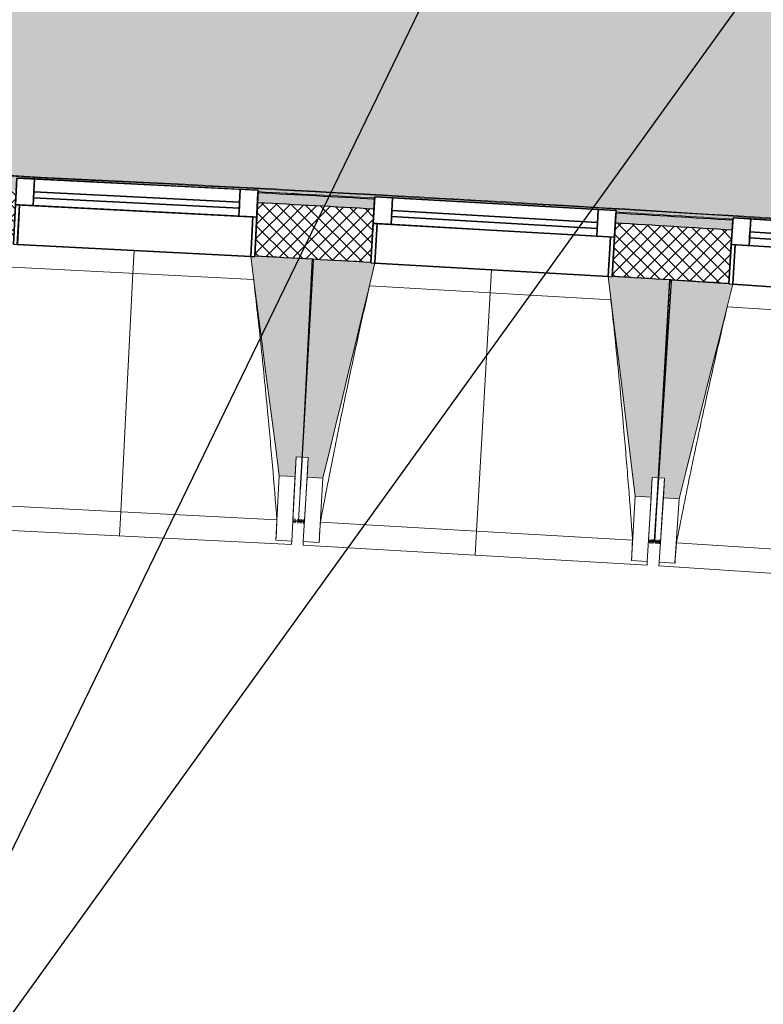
# Model space of a CAD drawing. Header units: centimetres. Extents: x -2631 to 3067, y -3659 to 381.
# Tile 68 of 149: x -1490 to -1302, y -2260 to -2011. Entities that reach past the tile are written whole.
import ezdxf

# ---------------------------------------------------------------- set-up
doc = ezdxf.new("R2010")
doc.units = ezdxf.units.CM
doc.linetypes.add('Tiret_2_', pattern=[0.25, 0.125, -0.125])
for name, color, linetype, lineweight in [('0-1', 7, 'Continuous', 5), ('HACHURE_C-3', 7, 'Continuous', 18), ('MENUISERIES', 7, 'Continuous', 18), ('MENUISERIES-1', 7, 'Continuous', 25), ('MUR', 7, 'Continuous', 25), ('MUR_C', 7, 'Continuous', 25), ('OSSATURE', 7, 'Continuous', 18), ('OSSATURE_C', 7, 'Continuous', 18), ('SERRU', 7, 'Continuous', 18), ('SOL', 7, 'Continuous', 25), ('Z', 7, 'Continuous', 18)]:
    doc.layers.add(name, color=color, linetype=linetype, lineweight=lineweight)
doc.layers.add('A-ANNO-NPLT', color=7, linetype='Continuous', lineweight=25, plot=False)
for name, color, linetype, lineweight, true_color in [('A-GLAZ-GLAS', 7, 'Continuous', 25, 0x5c63b1), ('ANNOTATIONS-3', 4, 'Tiret_2_', 100, 0x00ffff), ('HACHURE_C-2', 7, 'Continuous', 5, 0xdadada), ('MENUISERIES-2', 7, 'Continuous', 25, 0x5c63b1), ('OSSATURE-1', 7, 'Continuous', 5, 0x787878), ('OSSATURE-2', 5, 'Continuous', 25, 0x0000ff), ('SERRU-traverse-1', 7, 'Continuous', 18, 0xff8000), ('SOL-1', 3, 'Continuous', 5, 0x00ff00), ('TITRARCHI-1', 1, 'Continuous', 30, 0xff0000)]:
    doc.layers.add(name, color=color, linetype=linetype, lineweight=lineweight, true_color=true_color)

# ---------------------------------------------------------------- blocks, each defined once
blk = doc.blocks.new('XXX_VIDE FENETRE - 590-389517-2021_015_1114_DCE_1_50_Sols')
at = {"layer": 'A-ANNO-NPLT'}
for p, q in [((-30.51, 0), (-30.51, -10)), ((-29.51, 0), (-30.51, 0)), ((-29.51, -10), (-29.51, 0)), ((30.51, 0), (29.51, 0)), ((29.51, 0), (29.51, -10)), ((30.51, -10), (30.51, 0)), ((-30.51, -10), (-29.51, -10)), ((-26.01, -10), (-30.51, -10)), ((-30.51, -10), (-30.51, -16.75)), ((-26.01, -16.75), (-26.01, -10)), ((26.01, -10), (26.01, -16.75)), ((30.51, -10), (26.01, -10)), ((29.51, -10), (30.51, -10)), ((30.51, -16.75), (30.51, -10)), ((-30.51, -16.75), (-26.01, -16.75)), ((26.01, -16.75), (30.51, -16.75))]:
    blk.add_line(p, q, dxfattribs=at)
at = {"layer": 'A-GLAZ-GLAS'}
for p, q in [((26.01, -12), (-26.01, -12)), ((-26.01, -12), (-26.01, -13.5)), ((26.01, -13.5), (26.01, -12)), ((-26.01, -13.5), (26.01, -13.5))]:
    blk.add_line(p, q, dxfattribs=at)
at = {"layer": 'MENUISERIES-1'}
for p, q in [((-29.51, 0), (29.51, 0)), ((29.51, 0), (-29.51, 0)), ((-30.51, -10), (-30.51, -0.07)), ((-29.51, -0.07), (-29.51, -10)), ((29.51, -10), (29.51, -0.07)), ((30.51, -0.07), (30.51, -10)), ((30.51, -10), (-30.51, -10)), ((-30.51, -16.75), (-30.51, -10)), ((-30.51, -10), (30.51, -10)), ((-29.51, -10), (29.51, -10)), ((-26.01, -10), (-26.01, -16.75)), ((26.01, -10), (-26.01, -10)), ((26.01, -16.75), (26.01, -10)), ((30.51, -10), (30.51, -16.75)), ((30.51, -16.75), (-30.51, -16.75)), ((-26.01, -16.75), (26.01, -16.75))]:
    blk.add_line(p, q, dxfattribs=at)
at = {"layer": 'MENUISERIES-2'}
for p, q in [((-26.01, -13.5), (-26.01, -12)), ((-26.01, -12), (26.01, -12)), ((26.01, -12), (26.01, -13.5)), ((26.01, -13.5), (-26.01, -13.5))]:
    blk.add_line(p, q, dxfattribs=at)
blk = doc.blocks.new('XXX_VIDE FENETRE - 590-V16-2021_015_1114_DCE_1_50_Sols')
at = {"layer": 'A-ANNO-NPLT'}
for p, q in [((-30.51, 0), (-30.51, -10)), ((-29.51, 0), (-30.51, 0)), ((-29.51, -10), (-29.51, 0)), ((30.51, 0), (29.51, 0)), ((29.51, 0), (29.51, -10)), ((30.51, -10), (30.51, 0)), ((-30.51, -10), (-29.51, -10)), ((-26.01, -10), (-30.51, -10)), ((-30.51, -10), (-30.51, -16.75)), ((-26.01, -16.75), (-26.01, -10)), ((26.01, -10), (26.01, -16.75)), ((30.51, -10), (26.01, -10)), ((29.51, -10), (30.51, -10)), ((30.51, -16.75), (30.51, -10)), ((-30.51, -16.75), (-26.01, -16.75)), ((26.01, -16.75), (30.51, -16.75))]:
    blk.add_line(p, q, dxfattribs=at)
at = {"layer": 'A-GLAZ-GLAS'}
for p, q in [((26.01, -12), (-26.01, -12)), ((-26.01, -12), (-26.01, -13.5)), ((26.01, -13.5), (26.01, -12)), ((-26.01, -13.5), (26.01, -13.5))]:
    blk.add_line(p, q, dxfattribs=at)
at = {"layer": 'MENUISERIES-1'}
for p, q in [((-29.51, 0), (29.51, 0)), ((29.51, 0), (-29.51, 0)), ((-30.51, -10), (-30.51, -0.07)), ((-29.51, -0.07), (-29.51, -10)), ((29.51, -10), (29.51, -0.07)), ((30.51, -0.07), (30.51, -9.99)), ((30.51, -10), (-30.51, -10)), ((-30.51, -16.75), (-30.51, -10)), ((-30.51, -10), (30.51, -10)), ((-29.51, -10), (29.51, -10)), ((-26.01, -10), (-26.01, -16.75)), ((26.01, -10), (-26.01, -10)), ((26.01, -16.75), (26.01, -10)), ((30.51, -10), (30.51, -16.75)), ((30.51, -16.75), (-30.51, -16.75)), ((-26.01, -16.75), (26.01, -16.75))]:
    blk.add_line(p, q, dxfattribs=at)
at = {"layer": 'MENUISERIES-2'}
for p, q in [((-26.01, -13.5), (-26.01, -12)), ((-26.01, -12), (26.01, -12)), ((26.01, -12), (26.01, -13.5)), ((26.01, -13.5), (-26.01, -13.5))]:
    blk.add_line(p, q, dxfattribs=at)
blk = doc.blocks.new('Garde-corps - Garde-corps-508221-2021_015_1114_DCE_1_50_Sols')
at = {"layer": 'SERRU-traverse-1'}
for points in [[(-1053.82, -2079.96), (-1053.76, -2079.25), (-1171.28, -2070.15), (-1282.64, -2062.49), (-1394.06, -2055.79), (-1498.56, -2050.34), (-1499.33, -2051.01), (-1490.43, -2051.46), (-1490.41, -2051.11), (-1429.47, -2054.23), (-1429.47, -2054.56), (-1400.03, -2056.12), (-1400.01, -2055.81), (-1339.1, -2059.33), (-1339.1, -2059.68), (-1309.58, -2061.48), (-1309.55, -2061.14), (-1248.66, -2065.08), (-1248.66, -2065.42), (-1219.08, -2067.46), (-1219.06, -2067.1), (-1158.19, -2071.47), (-1158.19, -2071.81), (-1137.5, -2073.38), (-1129.15, -2074.01), (-1129.12, -2073.65), (-1068.29, -2078.44), (-1068.29, -2078.8), (-1053.82, -2079.96)], [(-1053.76, -2079.25), (-1053.76, -2079.08), (-1171.28, -2069.98), (-1282.64, -2062.32), (-1390.89, -2055.78), (-1498.37, -2050.17), (-1498.56, -2050.34), (-1381.68, -2056.48), (-1269.95, -2063.32), (-1158.19, -2071.12), (-1053.82, -2079.25)]]:
    blk.add_hatch(color=256, dxfattribs=at).paths.add_polyline_path(points)
h = blk.add_hatch(color=256, dxfattribs=at)
h.paths.add_polyline_path([(-1053.74, -2079.08), (-1053.76, -2078.91), (-1125.17, -2073.29), (-1143.71, -2071.86), (-1170.2, -2069.88), (-1241.21, -2064.93), (-1280.39, -2062.29), (-1347.33, -2058.16), (-1395.91, -2055.33), (-1436.08, -2053.19), (-1498.25, -2050.06), (-1498.37, -2050.17), (-1380.32, -2056.39), (-1269.95, -2063.14), (-1158.19, -2070.94), (-1053.76, -2079.08)])
h.paths.add_polyline_path([(-1269.95, -2063.1), (-1269.95, -2063.1), (-1270.26, -2063.08)])
h = blk.add_hatch(color=256, dxfattribs=at)
h.paths.add_polyline_path([(-1053.84, -2080.26), (-1053.84, -2079.96), (-1068.32, -2078.83), (-1068.29, -2079.08), (-1053.84, -2080.26)])
h.paths.add_polyline_path([(-1129.17, -2074.29), (-1129.17, -2074.06), (-1158.22, -2071.82), (-1158.19, -2072.11), (-1129.37, -2074.27)])
h.paths.add_polyline_path([(-1219.1, -2067.74), (-1219.1, -2067.52), (-1248.69, -2065.5), (-1248.66, -2065.72), (-1219.28, -2067.72)])
h.paths.add_polyline_path([(-1309.59, -2061.77), (-1309.59, -2061.56), (-1339.12, -2059.81), (-1339.1, -2059.96), (-1309.76, -2061.76)])
h.paths.add_polyline_path([(-1400.05, -2056.44), (-1400.05, -2056.19), (-1429.49, -2054.68), (-1429.47, -2054.84), (-1400.2, -2056.43)])
h.paths.add_polyline_path([(-1490.44, -2051.74), (-1490.44, -2051.48), (-1499.38, -2051.05), (-1499.66, -2051.3), (-1490.57, -2051.74)])
for p, q in [((-1470.12, -2051.84), (-1498.2, -2050.01)), ((-1416.32, -2055.34), (-1422.43, -2054.94)), ((-1400.05, -2056.44), (-1400.51, -2056.41)), ((-1400.51, -2056.41), (-1400.05, -2056.44))]:
    blk.add_line(p, q, dxfattribs=at)
for radius, start, end in [(13044.68, 85.301593, 87.259515), (13044.86, 85.791063, 87.258723), (13043.97, 86.825999, 86.955563), (13043.97, 86.427964, 86.557968)]:
    blk.add_arc((-2122.26, -15080.1), radius, start, end, dxfattribs=at)
blk = doc.blocks.new('B02_ARC_rvt-1-2021_015_1114_DCE_1_50_Sols')
at = {"layer": 'HACHURE_C-2'}
h = blk.add_hatch(color=256, dxfattribs=at)
h.paths.add_polyline_path([(-1054.05, -2082.75), (-1053.84, -2080.26), (-1068.34, -2079.08), (-1068.54, -2081.57), (-1061.09, -2082.18)])
h.paths.add_polyline_path([(-1129.37, -2076.78), (-1129.17, -2074.29), (-1158.24, -2072.1), (-1158.42, -2074.6), (-1129.65, -2076.76)])
h.paths.add_polyline_path([(-1219.28, -2070.23), (-1219.1, -2067.74), (-1248.7, -2065.71), (-1248.86, -2068.21), (-1219.54, -2070.21)])
h.paths.add_polyline_path([(-1309.76, -2064.27), (-1309.59, -2061.77), (-1339.13, -2059.96), (-1339.28, -2062.46), (-1309.99, -2064.25)])
h.paths.add_polyline_path([(-1400.2, -2058.94), (-1400.05, -2056.44), (-1429.5, -2054.84), (-1429.63, -2057.34), (-1400.4, -2058.92)])
h.paths.add_polyline_path([(-1490.57, -2054.24), (-1490.44, -2051.74), (-1500.91, -2051.27), (-1501.11, -2053.73), (-1490.75, -2054.23)])
h.paths.add_polyline_path([(-1508.11, -2053.4), (-1507.9, -2050.91), (-1519.95, -2050.34), (-1520.06, -2052.84), (-1508.53, -2053.38)])
h.paths.add_polyline_path([(-1581.03, -2050.17), (-1580.92, -2047.67), (-1610.44, -2046.48), (-1610.53, -2048.97), (-1581.18, -2050.16)])
h.paths.add_polyline_path([(-1671.51, -2046.72), (-1671.41, -2044.22), (-1700.94, -2043.24), (-1701.02, -2045.74), (-1671.64, -2046.72)])
h.paths.add_polyline_path([(-1762.01, -2043.91), (-1761.94, -2041.41), (-1791.47, -2040.63), (-1791.53, -2043.12), (-1762.12, -2043.9)])
h.paths.add_polyline_path([(-1852.53, -2041.72), (-1852.53, -2039.22), (-1882.01, -2038.64), (-1882, -2041.14), (-1852.61, -2041.72)])
h.paths.add_polyline_path([(-2308.86, -2040.27), (-2305.35, -2040.22), (-2305.39, -2037.72), (-2308.9, -2037.77)])
h.paths.add_polyline_path([(-1943.06, -2040.16), (-1943.06, -2037.66), (-1972.48, -2037.29), (-1972.47, -2039.79), (-1943.12, -2040.16)])
h.paths.add_polyline_path([(-2244.33, -2039.5), (-2214.74, -2039.26), (-2214.76, -2036.76), (-2244.36, -2037)])
h.paths.add_polyline_path([(-2033.52, -2039.23), (-2033.55, -2036.73), (-2063.21, -2036.56), (-2063.19, -2039.06), (-2033.55, -2039.23)])
h.paths.add_polyline_path([(-2153.72, -2038.97), (-2124.22, -2038.93), (-2124.24, -2036.43), (-2153.73, -2036.47)])
at = {"layer": 'HACHURE_C-3'}
h = blk.add_hatch(dxfattribs=at)
h.set_pattern_fill('FP_1', color=256, style=0, pattern_type=2)
h.set_pattern_definition([(45, (0, 0), (-1.767767, 1.767767), []), (135, (0, 0), (-1.767767, -1.767767), [])])
h.paths.add_polyline_path([(-1055.15, -2096.21), (-1054.05, -2082.75), (-1068.54, -2081.57), (-1069.6, -2095.03), (-1061.29, -2095.7)])
h.paths.add_polyline_path([(-1130.43, -2090.24), (-1129.37, -2076.78), (-1158.42, -2074.6), (-1159.38, -2088.06), (-1130.44, -2090.24)])
h.paths.add_polyline_path([(-1220.25, -2083.69), (-1219.28, -2070.23), (-1248.86, -2068.21), (-1249.74, -2081.68), (-1220.26, -2083.69)])
h.paths.add_polyline_path([(-1310.63, -2077.74), (-1309.76, -2064.27), (-1339.28, -2062.46), (-1340.06, -2075.93), (-1310.63, -2077.74)])
h.paths.add_polyline_path([(-1400.97, -2072.41), (-1400.2, -2058.94), (-1429.63, -2057.34), (-1430.31, -2070.82), (-1400.98, -2072.41)])
h.paths.add_polyline_path([(-1491.26, -2067.72), (-1490.57, -2054.24), (-1520.06, -2052.84), (-1520.66, -2066.33), (-1491.26, -2067.72)])
h.paths.add_polyline_path([(-1581.62, -2063.65), (-1581.03, -2050.17), (-1610.53, -2048.97), (-1611.03, -2062.46), (-1581.62, -2063.65)])
h.paths.add_polyline_path([(-1672.01, -2060.21), (-1671.51, -2046.72), (-1701.02, -2045.74), (-1701.42, -2059.23), (-1672.01, -2060.21)])
h.paths.add_polyline_path([(-1762.41, -2057.4), (-1762.01, -2043.91), (-1791.53, -2043.12), (-1791.84, -2056.62), (-1762.42, -2057.4)])
h.paths.add_polyline_path([(-1852.84, -2055.22), (-1852.53, -2041.72), (-1882.05, -2041.14), (-1882.27, -2054.64), (-1852.84, -2055.22)])
h.paths.add_polyline_path([(-2311.15, -2053.8), (-2305.19, -2053.71), (-2305.39, -2040.22), (-2311.36, -2040.3), (-2311.3, -2044.21)])
h.paths.add_polyline_path([(-1943.28, -2053.66), (-1943.12, -2040.16), (-1972.5, -2039.79), (-1972.62, -2053.29), (-1943.28, -2053.66)])
h.paths.add_polyline_path([(-2244.18, -2053), (-2214.68, -2052.76), (-2214.76, -2039.26), (-2244.33, -2039.5), (-2244.28, -2044.21)])
h.paths.add_polyline_path([(-2033.64, -2052.73), (-2033.55, -2039.23), (-2063.2, -2039.06), (-2063.14, -2052.56), (-2033.64, -2052.73)])
h.paths.add_polyline_path([(-2153.66, -2052.47), (-2124.16, -2052.43), (-2124.24, -2038.93), (-2153.72, -2038.97), (-2153.7, -2044.21)])
at = {"layer": 'SOL-1'}
h = blk.add_hatch(color=256, dxfattribs=at)
h.paths.add_polyline_path([(254.61, -2477.7), (254.66, -2477.72), (254.63, -2477.7)])
h.paths.add_polyline_path([(307.11, -2255.74), (307.16, -2255.9), (307.11, -2256.06), (307.27, -2256.09), (307.28, -2255.9), (307.17, -2255.8)])
h.paths.add_polyline_path([(324.53, -2167.68), (324.75, -2167.59), (324.81, -2167.41), (324.61, -2167.37), (324.62, -2167.59)])
h.paths.add_polyline_path([(332.24, -2128.74), (332.29, -2128.9), (332.24, -2129.06), (332.39, -2129.09), (332.38, -2128.88), (332.3, -2128.8)])
h.paths.add_polyline_path([(349.65, -2040.68), (349.87, -2040.59), (349.93, -2040.41), (349.74, -2040.37), (349.75, -2040.59), (349.7, -2040.64)])
h.paths.add_polyline_path([(358.27, -1997.13), (358.32, -1997.3), (358.27, -1997.46), (358.43, -1997.49), (358.42, -1997.28), (358.33, -1997.19)])
h.paths.add_polyline_path([(375.69, -1909.08), (375.91, -1908.99), (375.97, -1908.81), (375.77, -1908.77), (375.78, -1908.99), (375.74, -1909.03)])
h.paths.add_polyline_path([(84.27, -1924.12), (84.22, -1923.95), (84.27, -1923.79), (84.11, -1923.76), (84.1, -1923.95), (84.21, -1924.06)])
h.paths.add_polyline_path([(66.87, -2012.17), (66.65, -2012.26), (66.59, -2012.44), (66.78, -2012.48), (66.77, -2012.26)])
h.paths.add_polyline_path([(-173.74, -2211.03), (-173.58, -2210.96), (-173.42, -2211.03), (-173.39, -2210.85), (-173.6, -2210.87), (-173.69, -2210.98)])
h.paths.add_polyline_path([(-262.55, -2198.04), (-262.65, -2197.83), (-262.85, -2197.83), (-262.87, -2197.97), (-262.65, -2197.95)])
h.paths.add_polyline_path([(-483.76, -2166.86), (-483.6, -2166.8), (-483.43, -2166.86), (-483.41, -2166.69), (-483.62, -2166.7), (-483.72, -2166.82)])
h.paths.add_polyline_path([(-572.7, -2154.81), (-572.81, -2154.6), (-573, -2154.6), (-573.02, -2154.75), (-572.81, -2154.72)])
h.paths.add_polyline_path([(-755.8, -2143.14), (-755.98, -2144.82), (-755.98, -2144.82), (-755.99, -2144.94), (-756.32, -2144.94), (-756.32, -2145), (-754.53, -2145.14), (-754.29, -2145.1), (-754.25, -2145.09), (-754.3, -2144.98), (-755.67, -2144.68), (-755.81, -2144.66), (-755.8, -2144.53)])
h.paths.add_polyline_path([(-755.8, -2144.53), (-755.37, -2140.56), (-671.47, -2149.64), (-671.37, -2148.75), (-666.18, -2149.31), (-666.27, -2150.21), (-662.91, -2150.57), (-663.34, -2154.55), (-666.71, -2154.18), (-666.81, -2155.08), (-672, -2154.52), (-671.91, -2153.62), (-755.8, -2144.53)])
h.paths.add_polyline_path([(-930.66, -1968.67), (-930.52, -1968.59), (-930.34, -1968.67), (-930.32, -1968.47), (-930.52, -1968.49), (-930.64, -1968.63)])
h.paths.add_polyline_path([(-1020.11, -1961.25), (-1020.23, -1961.04), (-1020.42, -1961.04), (-1020.43, -1961.2), (-1020.23, -1961.15)])
h.paths.add_polyline_path([(-1054.49, -1958.4), (-1054.34, -1958.32), (-1054.17, -1958.4), (-1054.15, -1958.2), (-1054.35, -1958.22), (-1054.46, -1958.36)])
h.paths.add_polyline_path([(-1143.94, -1950.98), (-1144.12, -1950.76), (-1144.24, -1950.77), (-1144.26, -1950.93), (-1144.05, -1950.88)])
h.paths.add_polyline_path([(-1496.88, -1948.64), (-1496.96, -1948.49), (-1496.88, -1948.32), (-1497.08, -1948.3), (-1497.06, -1948.5), (-1496.96, -1948.57)])
h.paths.add_polyline_path([(-1504.3, -2038.09), (-1504.51, -2038.2), (-1504.51, -2038.39), (-1504.36, -2038.37), (-1504.4, -2038.2)])
h.paths.add_polyline_path([(-942.94, -2320.48), (-943.09, -2320.56), (-943.26, -2320.48), (-943.28, -2320.67), (-943.08, -2320.65), (-942.97, -2320.51)])
h.paths.add_polyline_path([(-853.54, -2328.46), (-853.43, -2328.66), (-853.24, -2328.66), (-853.22, -2328.51), (-853.43, -2328.55)])
h.paths.add_polyline_path([(-823.71, -2331.27), (-823.86, -2331.35), (-824.03, -2331.27), (-824.05, -2331.46), (-823.84, -2331.44), (-823.74, -2331.31)])
h.paths.add_polyline_path([(-734.39, -2340.16), (-734.28, -2340.36), (-734.09, -2340.36), (-734.07, -2340.21), (-734.28, -2340.25)])
h.paths.add_polyline_path([(101.44, -2485.81), (101.38, -2485.65), (101.44, -2485.48), (101.28, -2485.46), (101.3, -2485.68), (101.37, -2485.75)])
h.paths.add_polyline_path([(86.2, -2574.27), (85.99, -2574.36), (85.95, -2574.55), (86.12, -2574.58), (86.11, -2574.36), (86.17, -2574.3)])
h.paths.add_polyline_path([(97.79, -2593.18), (97.63, -2593.23), (97.46, -2593.18), (97.43, -2593.33), (97.65, -2593.32), (97.73, -2593.24)])
h.paths.add_polyline_path([(185.95, -2610.04), (186.04, -2610.26), (186.22, -2610.32), (186.26, -2610.12), (186.04, -2610.14)])
h.paths.add_polyline_path([(237.02, -2612.61), (257.27, -2506.88), (253.09, -2506.1), (249.52, -2505.38), (254.64, -2477.71), (259.48, -2478.63), (260.84, -2478.88), (262.48, -2479.14), (264.54, -2467.03), (265.83, -2467.19), (266.58, -2462.65), (273.09, -2463.73), (300.15, -2299.95), (293.64, -2298.87), (294.32, -2294.57), (293.02, -2294.32), (297.16, -2269.62), (299.04, -2260.38), (299.48, -2260.43), (300.6, -2254.78), (306.94, -2256.03), (307.11, -2255.74), (307.41, -2255.8), (307.41, -2256.12), (307.52, -2256.14), (307.93, -2254.04), (307.05, -2253.87), (308.06, -2248.75), (308.95, -2248.92), (325.06, -2167.46), (324.94, -2167.44), (324.83, -2167.74), (324.53, -2167.68), (324.43, -2167.34), (318.15, -2166.09), (319.27, -2160.4), (318.78, -2160.28), (324.16, -2133.38), (324.61, -2133.43), (325.73, -2127.78), (332.06, -2129.03), (332.24, -2128.74), (332.54, -2128.8), (332.54, -2129.12), (332.64, -2129.14), (348.76, -2047.68), (347.88, -2047.51), (348.89, -2042.39), (349.77, -2042.56), (350.19, -2040.46), (350.06, -2040.44), (349.96, -2040.74), (349.65, -2040.68), (349.55, -2040.34), (343.27, -2039.09), (344.4, -2033.4), (343.91, -2033.28), (350.2, -2001.77), (350.64, -2001.83), (351.76, -1996.17), (358.09, -1997.42), (358.27, -1997.13), (358.57, -1997.19), (358.57, -1997.52), (358.68, -1997.54), (374.79, -1916.08), (373.91, -1915.9), (374.92, -1910.78), (375.81, -1910.96), (376.22, -1908.86), (376.1, -1908.83), (375.99, -1909.14), (375.69, -1909.08), (375.58, -1908.73), (369.31, -1907.49), (370.43, -1901.8), (371.2, -1901.95), (371.17, -1901.81), (369.97, -1901.54), (392.31, -1788.91), (483.33, -1806.89), (507.5, -1683.44), (460.88, -1674.43), (436, -1669.67), (435.03, -1674.59), (417.55, -1671.08), (417.78, -1669.8), (246.51, -1642.11), (245.81, -1646.4), (257.42, -1648.28), (257.19, -1649.51), (243.24, -1647.25), (244.14, -1641.72), (150.27, -1626.59), (92.35, -1919.42), (91.9, -1919.39), (90.78, -1925.08), (84.44, -1923.83), (84.27, -1924.12), (83.97, -1924.06), (83.97, -1923.73), (83.86, -1923.71), (83.45, -1925.81), (84.33, -1925.98), (83.32, -1931.11), (82.43, -1930.95), (66.34, -2012.39), (66.46, -2012.42), (66.57, -2012.11), (66.87, -2012.17), (66.97, -2012.52), (73.25, -2013.76), (72.13, -2019.45), (71.29, -2019.29), (71.29, -2019.37), (72.6, -2019.65), (69.94, -2033.12), (72.73, -2033.67), (38.71, -2205.84), (35.91, -2205.29), (32.86, -2220.53), (-25.2, -2240.46), (-70.97, -2233.2), (-168.7, -2218.86), (-168.69, -2218.41), (-174.37, -2217.58), (-173.44, -2211.19), (-173.74, -2211.03), (-173.69, -2210.72), (-173.37, -2210.72), (-173.35, -2210.6), (-175.47, -2210.29), (-175.6, -2211.18), (-180.77, -2210.43), (-180.68, -2209.53), (-262.8, -2197.52), (-262.82, -2197.65), (-262.51, -2197.74), (-262.55, -2198.04), (-262.89, -2198.16), (-263.82, -2204.5), (-269.56, -2203.65), (-269.67, -2204.15), (-369.31, -2189.64), (-372.75, -2189.14), (-393.59, -2186.22), (-478.63, -2174.64), (-478.63, -2174.19), (-484.32, -2173.42), (-483.46, -2167.02), (-483.76, -2166.86), (-483.72, -2166.56), (-483.39, -2166.55), (-483.38, -2166.43), (-485.5, -2166.15), (-485.62, -2167.04), (-490.79, -2166.34), (-490.7, -2165.44), (-572.96, -2154.3), (-572.96, -2154.43), (-572.66, -2154.51), (-572.7, -2154.81), (-573.04, -2154.94), (-573.96, -2161.28), (-579.65, -2160.5), (-579.54, -2159.66), (-581.61, -2159.39), (-585.08, -2192.95), (-607.11, -2190.65), (-605.81, -2177.43), (-663.64, -2171.12), (-662.68, -2162.21), (-665.4, -2161.92), (-664.65, -2155.06), (-664.54, -2155.06), (-664.92, -2154.84), (-664.8, -2154.78), (-664.47, -2154.95), (-662.82, -2155.08), (-662.83, -2155.03), (-663.13, -2154.95), (-662.65, -2150.45), (-660.08, -2150.73), (-659.76, -2148.25), (-603.41, -2154.31), (-570.51, -1831.47), (-732.03, -1812.6), (-765.56, -2136.79), (-757.99, -2137.66), (-758.25, -2140.09), (-755.5, -2140.39), (-755.8, -2143.14), (-755.8, -2144.53), (-755.27, -2144.6), (-754.16, -2144.88), (-754.19, -2145.19), (-754.53, -2145.32), (-755.27, -2152.18), (-756.85, -2152.06), (-757.88, -2161.1), (-867.97, -2149.16), (-863.41, -2094.7), (-784.31, -2101.22), (-772.73, -1988.86), (-925.14, -1976.17), (-925.15, -1975.72), (-930.89, -1975.24), (-930.35, -1968.81), (-930.66, -1968.67), (-930.64, -1968.36), (-930.31, -1968.29), (-930.3, -1968.22), (-932.44, -1968.04), (-932.52, -1968.93), (-937.71, -1968.5), (-937.64, -1967.61), (-1020.39, -1960.74), (-1020.4, -1960.87), (-1020.09, -1960.94), (-1020.11, -1961.25), (-1020.45, -1961.39), (-1020.98, -1967.77), (-1026.76, -1967.29), (-1026.69, -1966.44), (-1027.47, -1966.38), (-1027.58, -1967.72), (-1048.97, -1965.9), (-1048.97, -1965.45), (-1054.71, -1964.97), (-1054.18, -1958.54), (-1054.49, -1958.4), (-1054.45, -1958.09), (-1054.13, -1958.02), (-1054.13, -1957.95), (-1136.88, -1951.08), (-1136.97, -1951.98), (-1142.16, -1951.55), (-1142.09, -1950.65), (-1144.22, -1950.47), (-1144.23, -1950.6), (-1143.91, -1950.67), (-1143.94, -1950.98), (-1144.27, -1951.12), (-1144.8, -1957.5), (-1150.58, -1957.02), (-1150.62, -1957.52), (-1488.21, -1929.57), (-1489.38, -1943.12), (-1489.83, -1943.09), (-1490.31, -1948.86), (-1496.74, -1948.33), (-1496.88, -1948.64), (-1497.19, -1948.61), (-1497.26, -1948.29), (-1497.33, -1948.28), (-1497.51, -1950.41), (-1496.62, -1950.5), (-1497.05, -1955.69), (-1497.94, -1955.61), (-1504.81, -2038.37), (-1504.68, -2038.37), (-1504.61, -2038.06), (-1504.3, -2038.09), (-1504.16, -2038.42), (-1497.78, -2038.95), (-1498.23, -2044.73), (-1497.76, -2044.77), (-1498.2, -2050.02), (-1394.23, -2055.42), (-1375.48, -2056.5), (-1313.58, -2060.22), (-1269.09, -2063.03), (-1199.6, -2067.81), (-1153.21, -2071.14), (-1121.81, -2073.56), (-1040.08, -2080.05), (-940.91, -2088.28), (-945.48, -2142.65), (-1015.51, -2136.9), (-1019.7, -2187.41), (-1019.55, -2187.43), (-1025.51, -2259.18), (-1025.66, -2259.18), (-1028.35, -2291.59), (-974.97, -2295.87), (-974.1, -2296), (-975.24, -2310.72), (-948.43, -2312.94), (-948.43, -2313.39), (-942.68, -2313.91), (-943.25, -2320.34), (-942.94, -2320.48), (-942.97, -2320.79), (-943.3, -2320.85), (-943.3, -2320.93), (-941.17, -2321.12), (-941.04, -2320.23), (-935.89, -2320.69), (-935.97, -2321.58), (-853.26, -2328.96), (-853.25, -2328.84), (-853.57, -2328.76), (-853.54, -2328.46), (-853.21, -2328.32), (-852.64, -2321.94), (-846.86, -2322.46), (-846.81, -2321.96), (-829.11, -2323.68), (-829.11, -2324.13), (-823.37, -2324.7), (-824.01, -2331.12), (-823.71, -2331.27), (-823.74, -2331.58), (-824.06, -2331.63), (-824.07, -2331.72), (-741.44, -2339.94), (-741.35, -2339.04), (-736.16, -2339.56), (-736.25, -2340.45), (-734.12, -2340.67), (-734.1, -2340.54), (-734.42, -2340.46), (-734.39, -2340.16), (-734.05, -2340.02), (-733.42, -2333.65), (-728.11, -2334.18), (-728.05, -2333.68), (-662.64, -2340.68), (-622.86, -2345.07), (-621.76, -2334.76), (-599.73, -2337.06), (-600.75, -2347.59), (-545.19, -2354.2), (-502.77, -2359.28), (-470.5, -2363.31), (-405.62, -2371.71), (-350.35, -2379.06), (-315.5, -2383.9), (-238.15, -2394.92), (-165.51, -2405.83), (-113.07, -2413.92), (-45.21, -2424.84), (8.79, -2433.73), (45.96, -2440.09), (119.04, -2452.83), (114.44, -2479.22), (108.56, -2478.19), (108.12, -2480.75), (108.95, -2480.89), (107.97, -2486.61), (101.61, -2485.51), (101.44, -2485.81), (101.14, -2485.76), (101.14, -2485.43), (101.02, -2485.41), (86.92, -2567.25), (87.81, -2567.4), (86.92, -2572.54), (86.04, -2572.39), (85.67, -2574.5), (85.8, -2574.5), (85.9, -2574.21), (86.2, -2574.27), (86.31, -2574.61), (92.62, -2575.7), (91.64, -2581.41), (90.8, -2581.27), (90.01, -2585.86), (92.85, -2586.41), (93.01, -2585.57), (98.71, -2586.66), (97.5, -2593), (97.79, -2593.18), (97.73, -2593.48), (97.41, -2593.48), (97.39, -2593.59), (178.95, -2609.19), (179.12, -2608.31), (184.24, -2609.29), (184.07, -2610.17), (186.17, -2610.57), (186.2, -2610.45), (185.89, -2610.35), (185.95, -2610.04), (186.3, -2609.94), (187.5, -2603.65), (193.2, -2604.74), (193.32, -2604.25), (225.96, -2610.5)])
h.paths.add_polyline_path([(182.78, -2608.96), (180.49, -2608.46), (181.18, -2604.81), (170.62, -2602.78), (171.04, -2600.61), (183.9, -2603.11), (183.78, -2603.5), (183.82, -2603.52), (182.78, -2608.95)])
h.paths.add_polyline_path([(181.52, -2603.08), (181.47, -2603.06), (181.52, -2603.08)])
h.paths.add_polyline_path([(93.14, -2572.09), (92.7, -2571.98), (92.63, -2572.01), (87.24, -2571.03), (87.68, -2568.77), (91.35, -2569.4), (93.17, -2558.81), (95.36, -2559.18), (93.14, -2572.09)])
h.paths.add_polyline_path([(254.3, -2508.9), (254.3, -2508.9), (254.89, -2508.5)])
h.paths.add_polyline_path([(257.37, -2506.82), (257.37, -2506.76), (257.34, -2506.81)])
h.paths.add_polyline_path([(258.48, -2506.06), (258.48, -2506.05), (258.45, -2506.06)])
h.paths.add_polyline_path([(263.34, -2480.43), (263.34, -2480.42), (263.34, -2480.43)])
h.paths.add_polyline_path([(255.23, -2477.92), (254.69, -2477.81), (254.81, -2477.89), (255.16, -2477.91)])
h.paths.add_polyline_path([(285, -2470.36), (313.33, -2298.88), (312.17, -2298.67), (312.35, -2297.55), (310.72, -2297.29), (310.28, -2300), (305.74, -2299.25), (305.48, -2300.83), (310.02, -2301.58), (282.95, -2465.36), (278.42, -2464.61), (278.15, -2466.18), (282.69, -2466.93), (282.2, -2469.89), (283.82, -2470.16)])
h.paths.add_polyline_path([(117.49, -2453.87), (102.91, -2451.33), (31.4, -2438.93), (21.57, -2437.34), (117.48, -2453.87)])
h.paths.add_polyline_path([(117.84, -2453.63), (33.08, -2438.9), (27.88, -2438.09), (117.77, -2453.62)])
h.paths.add_polyline_path([(-15.3, -2431.12), (-48.42, -2425.64), (-88.7, -2419.25), (-15.8, -2431.04)])
h.paths.add_polyline_path([(-18.39, -2430.3), (-49.4, -2425.18), (-56.5, -2424.1), (-20.12, -2430.02)])
h.paths.add_polyline_path([(-121.76, -2413.9), (-121.76, -2413.9), (-208.33, -2400.7), (-217.26, -2399.46), (-121.76, -2413.9)])
h.paths.add_polyline_path([(-184.48, -2404), (-206.83, -2400.62), (-202.98, -2401.24), (-184.53, -2403.99)])
h.paths.add_polyline_path([(-361.65, -2378.87), (-448.89, -2367.4), (-458.23, -2366.29), (-361.71, -2378.87)])
h.paths.add_polyline_path([(-254.93, -2393.9), (-288.43, -2389.05), (-328.88, -2383.49), (-255.46, -2393.82)])
h.paths.add_polyline_path([(-270.81, -2391.28), (-286.26, -2389.05), (-281.25, -2389.81), (-271.25, -2391.21)])
h.paths.add_polyline_path([(-361.32, -2378.62), (-447.91, -2367.23), (-456.08, -2366.25), (-395.78, -2374.09), (-367.16, -2377.86), (-361.56, -2378.58)])
h.paths.add_polyline_path([(-495.27, -2361.6), (-529.79, -2357.34), (-569.38, -2352.72), (-495.82, -2361.54)])
h.paths.add_polyline_path([(-494.94, -2361.34), (-527.24, -2357.34), (-569.38, -2352.42), (-495.82, -2361.24)])
h.paths.add_polyline_path([(-621.73, -2346.56), (-621.76, -2346.56), (-663.23, -2341.95), (-632.66, -2345.35), (-621.76, -2346.56)])
h.paths.add_polyline_path([(-621.93, -2346.24), (-663.23, -2341.65), (-633.73, -2344.93), (-622.24, -2346.2)])
h.paths.add_polyline_path([(-678.16, -2340.33), (-710.45, -2336.88), (-678.27, -2340.31)])
h.paths.add_polyline_path([(-675.69, -2340.29), (-710.45, -2336.58), (-675.72, -2340.29)])
h.paths.add_polyline_path([(-737.64, -2339.36), (-739.97, -2339.07), (-739.6, -2335.37), (-750.31, -2334.3), (-750.09, -2332.1), (-737.05, -2333.44), (-737.14, -2333.84), (-737.09, -2333.85), (-737.64, -2339.35)])
h.paths.add_polyline_path([(-739.43, -2333.62), (-739.48, -2333.61), (-739.45, -2333.61)])
h.paths.add_polyline_path([(-937.26, -2320.51), (-939.59, -2320.25), (-939.06, -2314.33), (-926.02, -2315.54), (-926.1, -2315.95), (-926.05, -2315.95), (-926.21, -2317.71), (-936.92, -2316.75), (-937.26, -2320.51)])
h.paths.add_polyline_path([(-936.77, -2315), (-936.81, -2314.99), (-936.79, -2315)])
h.paths.add_polyline_path([(-1029.48, -2292.55), (-1029.48, -2292.57), (-1029.39, -2292.56)])
h.paths.add_polyline_path([(-979.75, -2296.54), (-979.75, -2296.53), (-979.96, -2296.52)])
h.paths.add_polyline_path([(-1011.16, -2294.3), (-1011.35, -2294.28), (-1011.35, -2294.28)])
h.paths.add_polyline_path([(307.29, -2252.39), (301.41, -2251.23), (304, -2238.38), (304.39, -2238.5), (304.4, -2238.46), (306.13, -2238.8), (304.04, -2249.35), (307.74, -2250.13), (307.29, -2252.39)])
h.paths.add_polyline_path([(-177.96, -2216.95), (-190.91, -2215.01), (-190.82, -2214.61), (-190.86, -2214.6), (-190.6, -2212.86), (-179.96, -2214.41), (-179.36, -2210.68), (-177.1, -2211.07), (-177.95, -2216.93)])
h.paths.add_polyline_path([(-348.81, -2192.43), (-348.82, -2192.41), (-348.81, -2192.43)])
h.paths.add_polyline_path([(-348.68, -2191.53), (-348.68, -2191.52), (-348.75, -2191.52)])
h.paths.add_polyline_path([(-487.91, -2172.83), (-500.89, -2171.02), (-500.81, -2170.62), (-500.83, -2170.62), (-500.6, -2168.87), (-489.94, -2170.31), (-489.38, -2166.58), (-487.11, -2166.94), (-487.91, -2172.81)])
h.paths.add_polyline_path([(-668.95, -2160.93), (-681.97, -2159.47), (-681.88, -2159.07), (-681.93, -2159.06), (-681.74, -2157.31), (-671.04, -2158.47), (-670.64, -2154.71), (-668.31, -2155.02), (-668.95, -2160.91)])
h.paths.add_polyline_path([(-759.03, -2159.62), (-759.03, -2159.48), (-862.46, -2148.28), (-862.33, -2148.43), (-760.12, -2159.5)])
h.paths.add_polyline_path([(-760.12, -2158.1), (-759.43, -2151.73), (-759.51, -2151.73), (-760.2, -2158.09)])
h.paths.add_polyline_path([(-662.48, -2154.94), (-662.52, -2154.94), (-662.48, -2154.94)])
h.paths.add_polyline_path([(-664.95, -2154.86), (-664.88, -2154.55), (-663.34, -2154.55), (-663.24, -2154.56), (-663.26, -2154.69), (-663.7, -2154.64), (-664.81, -2154.69), (-664.92, -2154.82)])
h.paths.add_polyline_path([(-667.67, -2149.1), (-670, -2148.79), (-669.59, -2145.09), (-680.29, -2143.93), (-680.05, -2141.73), (-667.03, -2143.18), (-667.12, -2143.58), (-667.07, -2143.59), (-667.67, -2149.09)])
h.paths.add_polyline_path([(-669.41, -2143.34), (-669.45, -2143.33), (-669.43, -2143.34)])
h.paths.add_polyline_path([(-755.2, -2140.34), (-755.69, -2140.14), (-755.79, -2139.95), (-755.96, -2139.31), (-755.59, -2138.74), (-755.4, -2138.64), (-754.91, -2138.65), (-754.52, -2138.79), (-754.39, -2139.04), (-754.24, -2139.64), (-754.73, -2140.31), (-754.96, -2140.31), (-755.19, -2140.34)])
h.paths.add_polyline_path([(-942.37, -2089.51), (-942.37, -2089.51), (-942.38, -2089.51)])
h.paths.add_polyline_path([(-1053.82, -2079.96), (-1053.82, -2079.96), (-1053.82, -2079.96)])
h.paths.add_polyline_path([(-1053.76, -2079.25), (-1053.76, -2079.25), (-1053.76, -2079.24)])
h.paths.add_polyline_path([(-1129.16, -2074.07), (-1129.17, -2074.01), (-1129.17, -2074.06)])
h.paths.add_polyline_path([(-1219.09, -2067.53), (-1219.1, -2067.46), (-1248.68, -2065.42), (-1248.66, -2065.49), (-1219.1, -2067.52)])
h.paths.add_polyline_path([(-1309.58, -2061.56), (-1309.59, -2061.48), (-1339.12, -2059.73), (-1339.1, -2059.76), (-1309.59, -2061.56)])
h.paths.add_polyline_path([(-1400.04, -2056.19), (-1400.05, -2056.14), (-1414.78, -2055.35), (-1429.49, -2054.56), (-1429.47, -2054.65), (-1400.05, -2056.19)])
h.paths.add_polyline_path([(342.3, -2055.97), (340.12, -2055.54), (342.71, -2042.69), (343.1, -2042.81), (343.11, -2042.77), (348.54, -2043.88), (348.04, -2046.14), (344.39, -2045.42), (342.3, -2055.94)])
h.paths.add_polyline_path([(-1490.43, -2051.48), (-1490.44, -2051.45), (-1490.44, -2051.48)])
h.paths.add_polyline_path([(-934.5, -1974.84), (-947.56, -1973.71), (-947.48, -1973.31), (-947.52, -1973.3), (-947.38, -1971.54), (-936.66, -1972.43), (-936.35, -1968.67), (-934.01, -1968.92), (-934.5, -1974.84)])
h.paths.add_polyline_path([(-1491.8, -1965.54), (-1492.24, -1965.46), (-1492.25, -1965.5), (-1494.01, -1965.35), (-1493.12, -1954.63), (-1496.88, -1954.32), (-1496.63, -1951.99), (-1490.71, -1952.49), (-1491.8, -1965.53)])
h.paths.add_polyline_path([(-1128.11, -1958.78), (-1141.16, -1957.65), (-1141.09, -1957.25), (-1141.13, -1957.22), (-1140.65, -1951.72), (-1138.34, -1951.97), (-1138.64, -1955.68), (-1127.93, -1956.57), (-1128.11, -1958.76)])
h.paths.add_polyline_path([(-1491.36, -1954.78), (-1491.36, -1954.76), (-1491.36, -1954.78)])
h.paths.add_polyline_path([(87.43, -1941.48), (86.99, -1941.35), (86.98, -1941.39), (85.25, -1941.05), (87.34, -1930.5), (83.64, -1929.73), (84.14, -1927.47), (89.97, -1928.63), (87.43, -1941.48)])
h.paths.add_polyline_path([(368.33, -1924.36), (366.16, -1923.93), (368.75, -1911.09), (369.14, -1911.21), (369.15, -1911.17), (374.57, -1912.28), (374.07, -1914.53), (370.42, -1913.81), (368.34, -1924.34)])
h.paths.add_polyline_path([(497.12, -1690.45), (497.12, -1690.45), (507.53, -1683.45)])
h.paths.add_polyline_path([(508.77, -1682.62), (508.77, -1682.61), (508.72, -1682.61)])
at = {"layer": 'MUR'}
for p, q in [((-1430.31, -2070.82), (-1429.5, -2054.84)), ((-1400.05, -2056.44), (-1400.97, -2072.41)), ((-1340.06, -2075.93), (-1339.13, -2059.96)), ((-1309.59, -2061.77), (-1310.63, -2077.74))]:
    blk.add_line(p, q, dxfattribs=at)
at = {"layer": 'MUR_C'}
for p, q in [((-1429.5, -2054.84), (-1430.31, -2070.82)), ((-1400.97, -2072.41), (-1400.05, -2056.44)), ((-1339.13, -2059.96), (-1340.06, -2075.93)), ((-1310.63, -2077.74), (-1309.59, -2061.77))]:
    blk.add_line(p, q, dxfattribs=at)
for radius, start, end in [(13043.67, 86.826002, 86.955561), (13041.17, 86.826028, 86.955535), (13043.67, 86.427967, 86.557965), (13041.17, 86.427992, 86.557939), (13027.67, 86.826166, 86.955396), (13027.67, 86.42813, 86.557799)]:
    blk.add_arc((-2122.26, -15080.1), radius, start, end, dxfattribs=at)
at = {"layer": 'SOL'}
for p, q in [((-1415.45, -2071.83), (-1415.86, -2071.81)), ((-1415.86, -2071.81), (-1415.45, -2071.83)), ((-1325.1, -2077.06), (-1325.61, -2077.03)), ((-1325.61, -2077.03), (-1325.1, -2077.06))]:
    blk.add_line(p, q, dxfattribs=at)
at = {"layer": 'MENUISERIES'}
for name, p, rotation in [('XXX_VIDE FENETRE - 590-389517-2021_015_1114_DCE_1_50_Sols', (-1460.79, -2069.38), 177.0898907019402), ('XXX_VIDE FENETRE - 590-V16-2021_015_1114_DCE_1_50_Sols', (-1370.52, -2074.29), 176.6926216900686), ('XXX_VIDE FENETRE - 590-389517-2021_015_1114_DCE_1_50_Sols', (-1280.19, -2079.82), 176.2953526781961)]:
    blk.add_blockref(name, p, dxfattribs=dict(at, rotation=rotation))
at = {"layer": 'SERRU'}
blk.add_blockref('Garde-corps - Garde-corps-508221-2021_015_1114_DCE_1_50_Sols', (0, 0), dxfattribs=at)
blk = doc.blocks.new('20_MUR PREFA_01 - MODULE_01 B-3165811-2021_015_1114_DCE_1_50_Sols')
at = {"layer": 'Z'}
for p, q in [((0, 72.21), (0, 66.14)), ((0, 66.14), (0, 5.85)), ((0, 0.07), (0, 5.85))]:
    blk.add_line(p, q, dxfattribs=at)
blk = doc.blocks.new('B02_DC_STR_rvt-1-2021_015_1114_DCE_1_50_Sols')
at = {"layer": 'OSSATURE-1'}
for points in [[(-1420.14, -2126.47), (-1419.88, -2121.47), (-1418.38, -2121.55), (-1415.85, -2071.6), (-1430.32, -2070.87), (-1430.32, -2070.93), (-1431.31, -2070.93), (-1424.13, -2126.26)], [(-1413.13, -2126.86), (-1399.98, -2072.59), (-1400.98, -2072.53), (-1400.98, -2072.46), (-1415.44, -2071.62), (-1418.33, -2121.55), (-1416.83, -2121.64), (-1417.12, -2126.63), (-1413.61, -2126.83)], [(-1330.26, -2131.65), (-1329.98, -2126.66), (-1328.48, -2126.74), (-1325.59, -2076.82), (-1340.06, -2075.98), (-1340.06, -2076.05), (-1341.05, -2076.05), (-1334.26, -2131.42)], [(-1323.16, -2132.1), (-1309.64, -2077.92), (-1310.63, -2077.85), (-1310.63, -2077.78), (-1325.09, -2076.85), (-1328.32, -2126.76), (-1326.82, -2126.85), (-1327.15, -2131.84), (-1326.82, -2131.86)]]:
    blk.add_hatch(color=256, dxfattribs=at).paths.add_polyline_path(points)
at = {"layer": 'ANNOTATIONS-3'}
for p, q in [((-1417.76, -2137.79), (-1420.7, -2137.63)), ((-1327.87, -2142.99), (-1330.91, -2142.8))]:
    blk.add_line(p, q, dxfattribs=at)
at = {"layer": 'MUR'}
for p, q in [((-1417.31, -2100.42), (-1417.11, -2100.43)), ((-1327.25, -2105.46), (-1326.94, -2105.48))]:
    blk.add_line(p, q, dxfattribs=at)
at = {"layer": 'OSSATURE'}
for p, q in [((-1490.27, -2067.89), (-1431.32, -2070.88)), ((-1399.98, -2072.59), (-1341.06, -2075.99)), ((-1430.6, -2076.71), (-1491.57, -2073.61)), ((-1340.38, -2081.82), (-1401.33, -2078.3)), ((-1309.64, -2077.92), (-1250.74, -2081.73)), ((-1250.1, -2087.56), (-1311.02, -2083.62)), ((-1419.88, -2121.47), (-1420.42, -2131.94)), ((-1419.26, -2137.6), (-1418.33, -2121.55)), ((-1418.38, -2121.55), (-1418.8, -2129.73)), ((-1417.44, -2132.11), (-1416.83, -2121.64)), ((-1424.13, -2126.26), (-1424.96, -2142.53)), ((-1420.14, -2126.47), (-1420.96, -2142.73)), ((-1418.06, -2142.89), (-1417.12, -2126.63)), ((-1414.07, -2143.12), (-1413.13, -2126.86)), ((-1329.98, -2126.66), (-1330.58, -2137.13)), ((-1328.48, -2126.74), (-1329.41, -2142.8)), ((-1329.36, -2142.8), (-1328.32, -2126.76)), ((-1327.41, -2135.92), (-1326.82, -2126.85)), ((-1420.42, -2131.94), (-1420.7, -2137.53)), ((-1417.76, -2137.69), (-1417.44, -2132.11)), ((-1334.26, -2131.42), (-1335.2, -2147.68)), ((-1330.26, -2131.65), (-1331.2, -2147.91)), ((-1328.2, -2148.1), (-1327.15, -2131.84)), ((-1324.21, -2148.36), (-1323.16, -2132.1)), ((-1503.57, -2133.37), (-1424.72, -2137.38)), ((-1330.58, -2137.13), (-1330.9, -2142.71)), ((-1327.86, -2142.9), (-1327.5, -2137.32)), ((-1327.5, -2137.32), (-1327.41, -2135.93)), ((-1507.9, -2139.22), (-1421.01, -2143.64)), ((-1420.7, -2137.64), (-1420.71, -2137.74)), ((-1420.71, -2137.74), (-1419.27, -2137.81)), ((-1419.27, -2137.81), (-1419.26, -2137.71)), ((-1419.27, -2137.81), (-1417.77, -2137.9)), ((-1417.77, -2137.9), (-1417.76, -2137.79)), ((-1413.74, -2137.98), (-1334.92, -2142.53)), ((-1424.96, -2142.53), (-1424.96, -2142.5)), ((-1420.96, -2142.73), (-1424.96, -2142.53)), ((-1420.96, -2142.71), (-1421.01, -2143.64)), ((-1418.11, -2143.8), (-1418.06, -2142.87)), ((-1418.11, -2143.8), (-1331.26, -2148.81)), ((-1414.07, -2143.12), (-1418.06, -2142.89)), ((-1414.06, -2143.1), (-1414.07, -2143.12)), ((-1330.91, -2142.8), (-1330.92, -2142.92)), ((-1330.92, -2142.92), (-1329.42, -2143.01)), ((-1329.41, -2142.9), (-1329.42, -2143.01)), ((-1329.37, -2143.01), (-1329.37, -2142.9)), ((-1329.37, -2143.01), (-1327.88, -2143.11)), ((-1327.88, -2143.11), (-1327.87, -2142.99)), ((-1323.85, -2143.21), (-1245.06, -2148.31)), ((-1335.2, -2147.68), (-1335.2, -2147.65)), ((-1331.2, -2147.91), (-1335.2, -2147.68)), ((-1331.2, -2147.89), (-1331.26, -2148.81)), ((-1328.26, -2149), (-1328.2, -2148.07)), ((-1328.26, -2149), (-1241.44, -2154.62)), ((-1324.21, -2148.36), (-1328.2, -2148.1)), ((-1324.2, -2148.33), (-1324.21, -2148.36))]:
    blk.add_line(p, q, dxfattribs=at)
at = {"layer": 'OSSATURE', "flags": 128}
for points in [[(-1424.96, -2142.5), (-1424.91, -2141.48), (-1424.86, -2140.45), (-1424.82, -2139.43), (-1424.77, -2138.4), (-1424.72, -2137.38)], [(-1413.74, -2137.98), (-1413.81, -2139), (-1413.87, -2140.02), (-1413.93, -2141.05), (-1414, -2142.07), (-1414.06, -2143.1)], [(-1335.2, -2147.65), (-1335.14, -2146.63), (-1335.09, -2145.6), (-1335.03, -2144.58), (-1334.98, -2143.55), (-1334.92, -2142.53)], [(-1323.85, -2143.21), (-1323.92, -2144.23), (-1323.99, -2145.26), (-1324.06, -2146.28), (-1324.13, -2147.31), (-1324.2, -2148.33)]]:
    blk.add_lwpolyline(points, dxfattribs=at)
at = {"layer": 'OSSATURE'}
for points, knots in [([(-1424.72, -2137.38), (-1425.08, -2132.79), (-1425.64, -2125.93), (-1426.45, -2116.77), (-1427.13, -2109.33), (-1427.91, -2101.32), (-1428.8, -2092.73), (-1429.7, -2084.53), (-1430.32, -2079.19), (-1430.61, -2076.71)], [0, 0, 0, 0, 0.2222222, 0.3333333, 0.4444444, 0.5833333, 0.7222222, 0.8611111, 0.9816328, 0.9816328, 0.9816328, 0.9816328]), ([(-1401.32, -2078.3), (-1402.27, -2082.41), (-1403.7, -2088.78), (-1405.58, -2097.41), (-1407.14, -2104.72), (-1408.77, -2112.6), (-1411.04, -2123.87), (-1412.68, -2132.33), (-1413.74, -2137.98)], [0.0183454, 0.0183454, 0.0183454, 0.0183454, 0.2222222, 0.3333333, 0.4444444, 0.5833333, 0.7222222, 1, 1, 1, 1]), ([(-1334.92, -2142.53), (-1335.25, -2137.95), (-1335.76, -2131.07), (-1336.51, -2121.91), (-1337.14, -2114.46), (-1337.86, -2106.45), (-1338.69, -2097.86), (-1339.53, -2089.65), (-1340.12, -2084.3), (-1340.39, -2081.82)], [0, 0, 0, 0, 0.2222222, 0.3333333, 0.4444444, 0.5833333, 0.7222222, 0.8611111, 0.9816328, 0.9816328, 0.9816328, 0.9816328]), ([(-1311.01, -2083.62), (-1311.99, -2087.73), (-1313.47, -2094.09), (-1315.41, -2102.7), (-1317.02, -2110), (-1318.7, -2117.87), (-1321.05, -2129.13), (-1322.75, -2137.57), (-1323.85, -2143.21)], [0.0183454, 0.0183454, 0.0183454, 0.0183454, 0.2222222, 0.3333333, 0.4444444, 0.5833333, 0.7222222, 1, 1, 1, 1])]:
    blk.add_open_spline(points, degree=3, knots=knots, dxfattribs=at)
at = {"layer": 'OSSATURE_C'}
for p, q in [((-1415.85, -2071.6), (-1430.32, -2070.86)), ((-1418.38, -2121.55), (-1415.85, -2071.6)), ((-1415.44, -2071.62), (-1418.33, -2121.55)), ((-1400.98, -2072.46), (-1415.44, -2071.62)), ((-1325.59, -2076.82), (-1340.07, -2075.98)), ((-1328.48, -2126.74), (-1325.59, -2076.82)), ((-1325.09, -2076.85), (-1328.32, -2126.76)), ((-1310.63, -2077.79), (-1325.09, -2076.85)), ((-1420.14, -2126.47), (-1419.88, -2121.47)), ((-1419.88, -2121.47), (-1418.38, -2121.55)), ((-1418.33, -2121.55), (-1416.83, -2121.64)), ((-1416.83, -2121.64), (-1417.12, -2126.63)), ((-1424.13, -2126.26), (-1420.14, -2126.47)), ((-1417.12, -2126.63), (-1413.13, -2126.86)), ((-1330.26, -2131.65), (-1329.98, -2126.66)), ((-1329.98, -2126.66), (-1328.48, -2126.74)), ((-1328.32, -2126.76), (-1326.82, -2126.85)), ((-1326.82, -2126.85), (-1327.15, -2131.84)), ((-1334.26, -2131.42), (-1330.26, -2131.65)), ((-1327.15, -2131.84), (-1323.16, -2132.1))]:
    blk.add_line(p, q, dxfattribs=at)
at = {"layer": 'OSSATURE_C', "flags": 128}
for points in [[(-1431.33, -2070.81), (-1430.43, -2077.74), (-1429.53, -2084.68), (-1428.63, -2091.61), (-1427.73, -2098.54), (-1426.83, -2105.47), (-1425.93, -2112.4), (-1425.03, -2119.33), (-1424.13, -2126.26)], [(-1413.13, -2126.86), (-1411.48, -2120.07), (-1409.84, -2113.28), (-1408.19, -2106.48), (-1406.55, -2099.69), (-1404.9, -2092.9), (-1403.26, -2086.1), (-1401.61, -2079.31), (-1399.97, -2072.52)], [(-1341.07, -2075.92), (-1340.22, -2082.86), (-1339.36, -2089.8), (-1338.51, -2096.73), (-1337.66, -2103.67), (-1336.81, -2110.61), (-1335.96, -2117.54), (-1335.11, -2124.48), (-1334.26, -2131.42)], [(-1323.16, -2132.1), (-1321.46, -2125.32), (-1319.77, -2118.54), (-1318.08, -2111.76), (-1316.39, -2104.98), (-1314.7, -2098.19), (-1313.01, -2091.41), (-1311.31, -2084.63), (-1309.62, -2077.85)]]:
    blk.add_lwpolyline(points, dxfattribs=at)
at = {"layer": 'SOL'}
for p, q in [((-1418.8, -2129.73), (-1415.46, -2071.91)), ((-1325.61, -2077.1), (-1329.41, -2142.8)), ((-1329.36, -2142.8), (-1325.11, -2077.13)), ((-1420.7, -2137.63), (-1417.76, -2137.79)), ((-1417.76, -2137.69), (-1419.26, -2137.6)), ((-1417.76, -2137.79), (-1417.76, -2137.69)), ((-1330.9, -2142.71), (-1330.91, -2142.8)), ((-1330.91, -2142.8), (-1327.87, -2142.99)), ((-1330.91, -2142.8), (-1329.41, -2142.9)), ((-1329.41, -2142.8), (-1330.9, -2142.71)), ((-1329.37, -2142.9), (-1327.87, -2142.99)), ((-1327.86, -2142.9), (-1329.36, -2142.8)), ((-1327.87, -2142.99), (-1327.86, -2142.9))]:
    blk.add_line(p, q, dxfattribs=at)
at = {"layer": 'OSSATURE-2'}
for p, rotation in [((-1460.79, -2069.32), 177.089890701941), ((-1370.52, -2074.22), 176.6926216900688)]:
    blk.add_blockref('20_MUR PREFA_01 - MODULE_01 B-3165811-2021_015_1114_DCE_1_50_Sols', p, dxfattribs=dict(at, rotation=rotation))

msp = doc.modelspace()

# ---------------------------------------------------------------- linework, layer by layer
at = {"layer": 'TITRARCHI-1'}
for p in [(-1225.85, -1893.44), (-1384.36, -1999.62)]:
    msp.add_line(p, (-1553.01, -2347.17), dxfattribs=at)

# ---------------------------------------------------------------- block references
at = {"layer": '0-1'}
for name in ['B02_DC_STR_rvt-1-2021_015_1114_DCE_1_50_Sols', 'B02_ARC_rvt-1-2021_015_1114_DCE_1_50_Sols']:
    msp.add_blockref(name, (0, 0), dxfattribs=at)

doc.saveas('drawing.dxf')
